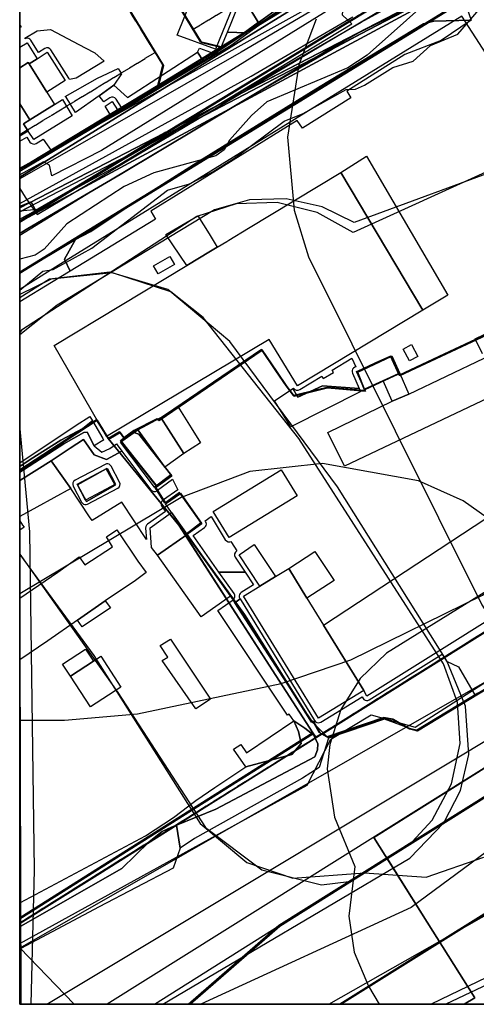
# Model space of a CAD drawing. Header units: metres. Extents: x 15747 to 16863, y 15840 to 16796.
# Tile 1 of 35: x 15747 to 15901, y 15840 to 16172. Entities that reach past the tile are written whole.
import ezdxf

# ---------------------------------------------------------------- set-up
doc = ezdxf.new("R2010")
doc.units = ezdxf.units.M
for name, pattern in [('L00s01s', [3, 3, 0]), ('L00s06s', [10, 6, -1, 0.5, -1, 0.5, -1]), ('L00s26s', [3, 3, 0])]:
    doc.linetypes.add(name, pattern=pattern)
doc.layers.add('00 Рамка', color=7, linetype='Continuous')
for name, color, linetype, true_color in [('02 Озеленение', 7, 'Continuous', 0xe4efdb), ('03 Существующее использование', 7, 'Continuous', 0x808080), ('04 Земельные участки (ЕГРН)', 7, 'Continuous', 0x1f3fbf), ('05 Застройка', 7, 'Continuous', 0x8c8c8c), ('06 Дороги и железная дорога', 7, 'Continuous', 0xb4b4b4), ('07 ЗОУИТ и СЗЗ', 7, 'Continuous', 0x000000), ('08 Красные линии и ЛГР', 7, 'Continuous', 0xff0000), ('09 ППТ и ПМТ', 7, 'Continuous', 0x00d000), ('10 ГПЗУ', 7, 'Continuous', 0x7b7bf2), ('11 КРТ', 7, 'Continuous', 0x1f3fbf), ('12 ПЗЗ – территориальные зоны', 7, 'Continuous', 0x000000), ('13 Генплан – функциональные зоны', 7, 'Continuous', 0x000000)]:
    doc.layers.add(name, color=color, linetype=linetype, true_color=true_color)
doc.linetypes.add('L00s18b', pattern='A,10,[165,red_lns.shx,S=2,R=0,X=0,Y=-2.5],10', length=20)
doc.linetypes.add('L01s18b', pattern='A,10,[165,red_lns.shx,S=2,R=0,X=0,Y=-2.5],10', length=20)
doc.linetypes.add('L01s18t', pattern='A,10,[165,red_lns.shx,S=2,R=180,X=2.5,Y=2.5],10', length=20)

msp = doc.modelspace()

# ---------------------------------------------------------------- linework, layer by layer
at = {"layer": '00 Рамка'}
msp.add_lwpolyline([(15747.13, 15839.57), (16863.13, 15839.57), (16863.13, 16795.57), (15747.13, 16795.57)], close=True, dxfattribs=at)
at = {"layer": '02 Озеленение', "true_color": 0xe4efdb}
for points in [[(15896.4, 16185.11), (15861.65, 16167.69), (15851.45, 16161.89), (15847.98, 16159.81), (15792.6, 16130.88), (15862.31, 16171.17), (15983.9, 16237.69)], [(15841.25, 16179.69), (15823.54, 16167.61), (15817.21, 16167.83), (15835.08, 16211.8)], [(15896.93, 16179.22), (15899.43, 16171.85), (15886.88, 16171.55), (15883.4, 16170.62), (15848.48, 16149.4), (15807.93, 16124.32), (15787.35, 16111.32), (15771.15, 16100.52), (15765.93, 16097.73), (15747.13, 16086.49), (15747.13, 16099.82), (15747.9, 16100.26), (15749.92, 16101.45), (15781, 16119.74), (15847.98, 16159.81), (15896.4, 16185.11)], [(15903.3, 16059.13), (15900.85, 16064.28), (15903.87, 16065.68)]]:
    msp.add_lwpolyline(points, dxfattribs=at)
for points in [[(15847.98, 16159.81), (15851.45, 16161.89), (15861.65, 16167.69), (15896.4, 16185.11)], [(15747.13, 16170.17), (15747.65, 16169.56), (15747.13, 16169.21)], [(15792.99, 16104.65), (15764.17, 16087.08), (15762.23, 16091.14), (15765.93, 16097.73), (15771.15, 16100.52), (15787.35, 16111.32), (15807.93, 16124.32), (15848.48, 16149.4), (15883.4, 16170.62), (15886.88, 16171.55), (15899.43, 16171.85), (15889.35, 16165), (15877.09, 16160.29), (15857.54, 16147.87), (15858.86, 16145.66), (15842.55, 16135.35), (15840.72, 16138.01), (15802.26, 16114.1), (15791.4, 16107.34)], [(15753.46, 16160.89), (15750.89, 16165.03), (15750.58, 16165.38), (15750.18, 16165.62), (15749.72, 16165.73), (15749.25, 16165.69), (15748.99, 16165.58), (15748.9, 16165.73), (15753.04, 16168.21), (15757.52, 16168.71), (15765.14, 16164.67), (15769.28, 16162.47), (15772.52, 16160.75), (15775.67, 16158.02), (15766.22, 16152.22), (15763.91, 16151.75), (15763.7, 16152.29), (15757.68, 16161.79), (15757.27, 16162.21), (15756.74, 16162.45), (15756.16, 16162.46), (15755.61, 16162.25)], [(15814.65, 16161.55), (15817.21, 16167.83), (15823.54, 16167.61)], [(15747.13, 16107.13), (15751.51, 16109.41), (15752.46, 16107.68), (15792.6, 16130.88), (15847.98, 16159.81), (15781, 16119.74), (15749.92, 16101.45), (15747.9, 16100.26), (15747.13, 16099.82)], [(15775.48, 16144.31), (15773.9, 16146.32), (15778.9, 16149.9), (15783.5, 16145.69), (15807.16, 16161.02), (15809.09, 16158.12), (15805.8, 16156.13), (15786.6, 16144.83), (15781.47, 16142.25), (15781.43, 16142.34), (15779.64, 16145.16), (15779.24, 16145.59), (15778.7, 16145.83), (15778.12, 16145.84), (15777.57, 16145.63)], [(15807.86, 16162.39), (15812.7, 16160.6), (15813.07, 16160.54), (15809.09, 16158.12), (15807.16, 16161.02)], [(15762.53, 16146.09), (15773.35, 16152.3), (15780.31, 16155.53), (15781.47, 16153.71), (15778.9, 16149.9), (15773.9, 16146.32), (15765.99, 16140.65), (15762.79, 16145.79)], [(15747.13, 16130.96), (15749.5, 16132.38), (15750.59, 16130.69), (15750.99, 16130.28), (15751.52, 16130.04), (15752.1, 16130.02), (15752.64, 16130.23), (15755, 16131.7), (15757.7, 16127.82), (15747.13, 16121.42)], [(15747.13, 16107.13), (15747.13, 16109.05), (15750.91, 16110.49), (15751.51, 16109.41)], [(15747.13, 16076.69), (15747.13, 16086.49), (15765.93, 16097.73), (15762.23, 16091.14), (15764.17, 16087.08), (15757.82, 16083.21)], [(15861.73, 16047.43), (15849.35, 16048.41), (15841.01, 16044.6), (15839.31, 16047.51), (15839.53, 16047.64), (15839.55, 16047.6), (15839.94, 16047.17), (15840.47, 16046.92), (15841.06, 16046.89), (15841.61, 16047.09), (15849.08, 16051.61), (15849.55, 16050.83), (15853.02, 16052.93), (15852.55, 16053.71), (15859.24, 16057.76), (15860.54, 16054.79), (15860.18, 16054.63), (15859.79, 16054.38), (15859.49, 16054.02), (15859.32, 16053.58), (15859.3, 16053.11), (15859.42, 16052.66)], [(15862.22, 16046.44), (15838.63, 16034.56), (15833.09, 16043.27), (15839.31, 16047.51), (15841.01, 16044.6), (15849.35, 16048.41), (15861.73, 16047.43), (15862.09, 16046.62)], [(15771.67, 16036.6), (15768.43, 16034.01), (15760.99, 16030), (15750.61, 16023.49), (15747.13, 16021.15), (15747.13, 16022.43), (15766.23, 16035.05), (15770.84, 16038.03)], [(15771.67, 16036.6), (15775.16, 16030.55), (15775.46, 16030.18), (15775.52, 16030.14), (15772.26, 16028.17), (15769.88, 16032.69), (15768.73, 16032.61), (15762, 16028.74), (15747.13, 16019.22), (15747.13, 16021.15), (15750.61, 16023.49), (15760.99, 16030), (15768.43, 16034.01)], [(15781.63, 16026.3), (15776.38, 16023.55), (15772.22, 16025.11), (15768.69, 16030.29), (15764.21, 16027.29), (15757.78, 16023.04), (15747.13, 16016.38), (15747.13, 16019.22), (15762, 16028.74), (15768.73, 16032.61), (15769.88, 16032.69), (15772.26, 16028.17), (15774.89, 16026.03), (15777.52, 16027.27), (15779.82, 16028.82), (15780, 16028.49)], [(15795.61, 16009.86), (15795.46, 16009.76), (15795.13, 16009.44), (15794.91, 16009.02), (15794.83, 16008.56), (15794.89, 16008.09), (15795.1, 16007.67), (15796.31, 16005.95), (15790.26, 16001.65), (15789.9, 16001.29), (15789.68, 16000.83), (15789.63, 16000.32), (15789.9, 15996.52), (15781.65, 16009.14), (15771.6, 16002.86), (15770.72, 16004.17), (15764.34, 16013.68), (15757.78, 16023.04), (15764.21, 16027.29), (15768.69, 16030.29), (15772.22, 16025.11), (15776.38, 16023.55), (15781.63, 16026.3), (15791.37, 16013.27), (15791.81, 16012.88), (15792.36, 16012.69), (15792.94, 16012.72), (15793.47, 16012.97), (15793.67, 16013.12)], [(15747.13, 16016.38), (15757.78, 16023.04), (15764.34, 16013.68), (15747.13, 16004.24), (15747.13, 16002.81), (15748.05, 16001.37), (15748.6, 16000.68), (15747.13, 15999.7)], [(15765.8, 16016.49), (15765.34, 16016.12), (15765.07, 16015.61), (15765.01, 16015.03), (15765.17, 16014.46), (15768.03, 16009.09), (15768.31, 16008.71), (15768.69, 16008.44), (15769.14, 16008.3), (15769.61, 16008.31), (15770.05, 16008.46), (15780.2, 16013.84), (15780.65, 16014.21), (15780.93, 16014.73), (15780.99, 16015.31), (15780.82, 16015.87), (15777.97, 16021.25), (15777.68, 16021.62), (15777.3, 16021.89), (15776.85, 16022.03), (15776.38, 16022.02), (15775.94, 16021.87)], [(15800.47, 16013.28), (15795.61, 16009.86), (15793.67, 16013.12), (15798.73, 16016.9)], [(15805.68, 15997.84), (15809.49, 16000.52), (15809.83, 16000.85), (15810.05, 16001.26), (15810.13, 16001.72), (15810.06, 16002.19), (15809.86, 16002.61), (15809.73, 16002.78), (15811.73, 16004.23), (15816.51, 15996.43), (15816.91, 15996), (15817.44, 15995.76), (15818.03, 15995.74), (15818.34, 15995.85), (15818.58, 15995.48), (15820.36, 15992.62), (15820.31, 15992.59), (15819.9, 15992.18), (15819.67, 15991.64), (15819.67, 15991.06), (15819.89, 15990.51), (15823.22, 15985.49), (15814.37, 15985.49)], [(15814.37, 15985.49), (15823.22, 15985.49), (15826.08, 15981.18), (15821.9, 15978.62), (15821.54, 15978.32), (15821.3, 15977.92), (15821.19, 15977.46), (15821.23, 15976.99), (15821.41, 15976.56), (15821.48, 15976.44), (15819.74, 15975.15), (15819.12, 15976.1), (15819.13, 15976.12), (15819.54, 15976.54), (15819.75, 15977.09), (15819.74, 15977.67), (15819.5, 15978.21)], [(15819.12, 15976.1), (15819.74, 15975.15), (15843.73, 15938.09), (15845.92, 15934.81), (15851.37, 15929.45), (15848.15, 15919.52), (15842.51, 15915.97), (15806.14, 15895.57), (15801.24, 15892.31), (15800.1, 15900.1), (15813.35, 15905.45), (15846.74, 15923.11), (15847.66, 15925.47), (15847.75, 15927.49), (15846.4, 15930.43), (15843.37, 15932.79), (15839.69, 15935.22), (15838.1, 15937.58), (15837.54, 15937.21), (15813.96, 15972.47)], [(15846.69, 15935.31), (15845.92, 15934.81), (15843.73, 15938.09), (15819.74, 15975.15), (15821.48, 15976.44), (15846.66, 15935.34)], [(15889.75, 15957.76), (15891.19, 15955.38), (15895.17, 15953.53), (15900.86, 15943.86), (15881.27, 15931.82), (15870.21, 15935.8), (15851.37, 15929.45), (15845.92, 15934.81), (15846.69, 15935.31), (15846.97, 15934.98), (15847.37, 15934.74), (15847.82, 15934.63), (15848.29, 15934.67), (15848.72, 15934.84), (15862.68, 15943.4), (15863, 15942.85), (15863.3, 15942.48), (15863.71, 15942.22), (15864.17, 15942.11), (15864.65, 15942.14), (15865.09, 15942.33)], [(15839.69, 15935.22), (15843.37, 15932.79), (15846.4, 15930.43), (15847.75, 15927.49), (15847.66, 15925.47), (15846.74, 15923.11), (15813.35, 15905.45), (15800.1, 15900.1), (15798.34, 15899.34), (15795.26, 15897.87), (15790.86, 15894.47), (15781.63, 15885.45), (15747.47, 15865.99), (15747.44, 15873.93), (15789.57, 15896.45), (15799.08, 15902.66), (15806.53, 15908.39), (15812.93, 15912.72), (15823.47, 15919.77), (15839, 15923.96), (15842.11, 15927.57), (15841.19, 15931.7)], [(15839.69, 15935.22), (15841.19, 15931.7), (15842.11, 15927.57), (15839, 15923.96), (15823.47, 15919.77), (15819.26, 15925.67), (15821.72, 15927.32), (15823.63, 15924.48)], [(15747.47, 15865.99), (15781.63, 15885.45), (15790.86, 15894.47), (15795.26, 15897.87), (15798.34, 15899.34), (15800.1, 15900.1), (15801.24, 15892.31), (15798.87, 15885.56), (15773.91, 15872.49), (15747.5, 15858.39)]]:
    msp.add_lwpolyline(points, close=True, dxfattribs=at)
at = {"layer": '03 Существующее использование', "true_color": 0xc0e3b5}
for points in [[(15747.13, 15960.07), (15747.57, 15839.57), (16325.93, 15839.57), (16863.13, 15841.57), (16863.13, 16651.29), (16862.58, 16795.57), (16281.19, 16795.57), (15747.13, 16793.58)], [(15808.46, 16164.32), (15815.33, 16162.65), (15822.14, 16166.71), (15822.76, 16167.15), (15827.9, 16170.83), (15822.99, 16178.97), (15778.43, 16252.24), (15767.62, 16238.63), (15765.34, 16235.25)]]:
    msp.add_lwpolyline(points, close=True, dxfattribs=at)
at = {"layer": '03 Существующее использование', "true_color": 0xada4a0}
msp.add_lwpolyline([(16474.33, 16594.64), (16389.02, 16530.66), (16302.58, 16466.53), (16182.27, 16380.44), (15984.85, 16241.16), (15971.2, 16234.98), (15954.58, 16224.63), (15942.15, 16218.41), (15914.43, 16205.35), (15758.56, 16110.57), (15747.13, 16103.64), (15747.13, 16086.43), (15903.99, 16182.76), (15930.25, 16201.5), (15954.14, 16213.54), (15976.41, 16223.21), (15974.59, 16227.24), (16023.44, 16246.14), (16071.14, 16267.9), (16107.56, 16290.44), (16368.84, 16489.72), (16464.24, 16558.84)], dxfattribs=at)
at = {"layer": '03 Существующее использование', "true_color": 0xcfd1eb}
for points in [[(15862.44, 16355.63), (15819.54, 16392.22), (15747.13, 16314.97), (15747.13, 16118.88), (15915.37, 16222.73), (15959.45, 16263.65)], [(15959.45, 16263.65), (15915.37, 16222.73), (15747.13, 16118.88), (15747.13, 16114.99), (15749.02, 16112.12), (15752.98, 16106.26), (16049.64, 16282.82), (16093.75, 16314.52), (16068.62, 16344.08), (16049.75, 16331), (16044.93, 16335.77), (16041.24, 16339.58)], [(15747.13, 15860.09), (15844.14, 15913.56), (15852.16, 15929.03), (15865.75, 15937.3), (15880.56, 15933.17), (15984.42, 15999.66), (15974.97, 16025.26), (15954.77, 16079.98), (15929.75, 16121.31), (15919.67, 16136.96), (15917.44, 16140.42), (15896.34, 16173.18), (15762.78, 16090.64), (15747.13, 16080.93)], [(15747.13, 15868.37), (15846.27, 15931.02), (15801.14, 16001.13), (15777.22, 16030.4), (15773.33, 16036.75), (15747.13, 16019.67)], [(15769.65, 16009.37), (15766.59, 16014.9), (15776.32, 16020.38), (15779.38, 16014.85)], [(15747.13, 15839.57), (15747.13, 15860.09), (15844.14, 15913.56), (15852.16, 15929.03), (15865.75, 15937.3), (15880.56, 15933.17), (15984.42, 15999.66), (15998.24, 15982.77), (16012.62, 15959.16), (15904.06, 15899.68), (15926.59, 15859.24), (15886.03, 15839.57)], [(16078.9, 15839.57), (16014.59, 15957.92), (15908.28, 15899.79), (15929.73, 15857.97), (15890.95, 15839.57)]]:
    msp.add_lwpolyline(points, close=True, dxfattribs=at)
at = {"layer": '03 Существующее использование', "true_color": 0x808080}
for points in [[(15747.13, 16103.64), (15910.74, 16203.28), (15934.02, 16226.31), (15971.61, 16262.81), (15964.58, 16270.26), (15965.51, 16271.1), (15963.65, 16273.07), (15940.06, 16250.29), (15935.14, 16243.66), (15918.03, 16227.08), (15902.96, 16215.7), (15827.79, 16170.09), (15818.54, 16163.28), (15770.99, 16134.87), (15747.13, 16120.75)], [(15747.13, 16103.64), (15910.74, 16203.28), (15934.02, 16226.31), (15971.61, 16262.81), (15964.58, 16270.26), (15965.51, 16271.1), (15963.65, 16273.07), (15940.06, 16250.29), (15935.14, 16243.66), (15918.03, 16227.08), (15902.96, 16215.7), (15827.79, 16170.09), (15818.54, 16163.28), (15770.99, 16134.87), (15747.13, 16120.75)], [(15765.34, 16235.25), (15761.87, 16230.1), (15759.02, 16232.2), (15753.59, 16225.71), (15795.64, 16156.53), (15793.97, 16149.66), (15815.33, 16162.65), (15808.46, 16164.32)], [(15765.34, 16235.25), (15761.87, 16230.1), (15759.02, 16232.2), (15753.59, 16225.71), (15795.64, 16156.53), (15793.97, 16149.66), (15815.33, 16162.65), (15808.46, 16164.32)]]:
    msp.add_lwpolyline(points, close=True, dxfattribs=at)
at = {"layer": '03 Существующее использование', "true_color": 0xd7c6c1}
for points in [[(15753.59, 16225.71), (15747.13, 16218), (15747.13, 16121.42), (15751.07, 16123.57), (15793.97, 16149.66), (15795.64, 16156.53)], [(15781.36, 16029.75), (15788.73, 16020.46), (15793.56, 16014.37), (15798.5, 16017.99), (15787.34, 16032.02), (15785.36, 16032.74), (15782.53, 16030.62)], [(15766.59, 16014.9), (15769.65, 16009.37), (15779.38, 16014.85), (15776.32, 16020.38)], [(15936.33, 15985.32), (15849.24, 15930.76), (15851.07, 15929.73), (15870.3, 15936.26), (15873.27, 15935.7), (15878.66, 15932.54), (15881.42, 15931.92), (15901.96, 15944.42), (15930.07, 15961.44), (15962.22, 15981.68), (15953.6, 15996.15)]]:
    msp.add_lwpolyline(points, close=True, dxfattribs=at)
at = {"layer": '03 Существующее использование', "true_color": 0xc0e3b5}
msp.add_lwpolyline([(15890.92, 16183.74), (15864.44, 16159.98), (15857.89, 16155.76), (15830.52, 16144.25), (15825.33, 16139.7), (15817.96, 16131.29), (15816.12, 16128.09), (15813.27, 16126.06), (15792.44, 16120.29), (15782.36, 16115.72), (15763.07, 16103.07), (15755.37, 16094.48), (15752.35, 16092.45), (15747.13, 16091.17), (15747.13, 16080.7), (15754.89, 16087.1), (15758.42, 16087.61), (15771.51, 16094.87), (15797, 16114.44), (15804.39, 16116.63), (15812.11, 16120.53), (15819.67, 16125.25), (15836.43, 16137.73), (15842.81, 16140.28), (15857.25, 16148.38), (15860.45, 16148.56), (15863.47, 16149.92), (15873.03, 16155.82), (15879.92, 16158.02), (15885.78, 16163.25), (15895.02, 16167.14), (15902.22, 16175.39)], dxfattribs=at)
at = {"layer": '03 Существующее использование', "true_color": 0xcfd1eb}
msp.add_lwpolyline([(15903.99, 16182.76), (15747.13, 16086.43), (15747.13, 16019.67), (15773.33, 16036.75), (15777.22, 16030.4), (15781.06, 16032.65), (15782.53, 16030.62), (15785.91, 16033.15), (15793.67, 16037.07), (15794.15, 16036.69), (15828.96, 16060.43), (15833.83, 16053.3), (15837.33, 16048.18), (15839.8, 16044.92), (15851.01, 16047.67), (15863.84, 16046.6), (15863.65, 16047.06), (15861.23, 16053.03), (15872.48, 16058.27), (15875.23, 16052.39), (15875.48, 16051.85), (15922.46, 16073.85)], dxfattribs=at)
at = {"layer": '03 Существующее использование', "true_color": 0xd7c6c1}
msp.add_lwpolyline([(15922.46, 16073.85), (15875.48, 16051.85), (15875.23, 16052.39), (15863.65, 16047.06), (15863.84, 16046.6), (15851.01, 16047.67), (15839.8, 16044.92), (15837.33, 16048.18), (15833.83, 16053.3), (15828.96, 16060.43), (15794.15, 16036.69), (15793.67, 16037.07), (15785.91, 16033.15), (15785.36, 16032.74), (15787.34, 16032.02), (15798.5, 16017.99), (15793.56, 16014.37), (15793.04, 16014.02), (15796.39, 16008.61), (15801.35, 16012.19), (15808.53, 16002.02), (15803.54, 15998.2), (15822.97, 15971.16), (15845.82, 15934.66), (15846.35, 15934.94), (15848.48, 15931.19), (15849.24, 15930.76), (15936.33, 15985.32)], dxfattribs=at)
at = {"layer": '03 Существующее использование', "true_color": 0x808080}
msp.add_lwpolyline([(15901.96, 15944.42), (15881.42, 15931.92), (15878.66, 15932.54), (15873.27, 15935.7), (15870.3, 15936.26), (15851.07, 15929.73), (15849.24, 15930.76), (15819.44, 15912.07), (15774.12, 15883.67), (15747.13, 15866.76), (15747.13, 15839.57), (15804.63, 15839.57), (15834.87, 15866), (15871.29, 15888.83), (15984.16, 15959.54)], dxfattribs=at)
msp.add_lwpolyline([(15901.96, 15944.42), (15881.42, 15931.92), (15878.66, 15932.54), (15873.27, 15935.7), (15870.3, 15936.26), (15851.07, 15929.73), (15849.24, 15930.76), (15819.44, 15912.07), (15774.12, 15883.67), (15747.13, 15866.76), (15747.13, 15839.57), (15804.63, 15839.57), (15834.87, 15866), (15871.29, 15888.83), (15984.16, 15959.54)], dxfattribs=at)
at = {"layer": '03 Существующее использование', "true_color": 0xcde1b7}
msp.add_lwpolyline([(15912.47, 15875.06), (15855.78, 15839.57), (15929.43, 15839.57), (15926.77, 15845.14), (15926.35, 15846.02)], close=True, dxfattribs=at)
at = {"layer": '04 Земельные участки (ЕГРН)', "true_color": 0x1f3fbf}
for points in [[(16474.33, 16594.64), (16389.02, 16530.66), (16302.58, 16466.53), (16182.27, 16380.44), (15984.85, 16241.16), (15971.2, 16234.98), (15954.58, 16224.63), (15942.15, 16218.41), (15914.43, 16205.35), (15758.56, 16110.57), (15747.13, 16103.64), (15747.13, 16086.43), (15903.99, 16182.76), (15930.25, 16201.5), (15954.14, 16213.54), (15976.41, 16223.21), (15974.59, 16227.24), (16023.44, 16246.14), (16071.14, 16267.9), (16107.56, 16290.44), (16368.84, 16489.72), (16464.24, 16558.84)], [(15903.99, 16182.76), (15747.13, 16086.43), (15747.13, 16019.67), (15773.33, 16036.75), (15777.22, 16030.4), (15781.06, 16032.65), (15782.53, 16030.62), (15785.91, 16033.15), (15793.67, 16037.07), (15794.15, 16036.69), (15828.96, 16060.43), (15833.83, 16053.3), (15837.33, 16048.18), (15839.8, 16044.92), (15851.01, 16047.67), (15863.84, 16046.6), (15863.65, 16047.06), (15861.23, 16053.03), (15872.48, 16058.27), (15875.23, 16052.39), (15875.48, 16051.85), (15922.46, 16073.85)], [(15922.46, 16073.85), (15875.48, 16051.85), (15875.23, 16052.39), (15863.65, 16047.06), (15863.84, 16046.6), (15851.01, 16047.67), (15839.8, 16044.92), (15837.33, 16048.18), (15833.83, 16053.3), (15828.96, 16060.43), (15794.15, 16036.69), (15793.67, 16037.07), (15785.91, 16033.15), (15785.36, 16032.74), (15787.34, 16032.02), (15798.5, 16017.99), (15793.56, 16014.37), (15793.04, 16014.02), (15796.39, 16008.61), (15801.35, 16012.19), (15808.53, 16002.02), (15803.54, 15998.2), (15822.97, 15971.16), (15845.82, 15934.66), (15846.35, 15934.94), (15848.48, 15931.19), (15849.24, 15930.76), (15936.33, 15985.32)], [(15901.96, 15944.42), (15881.42, 15931.92), (15878.66, 15932.54), (15873.27, 15935.7), (15870.3, 15936.26), (15851.07, 15929.73), (15849.24, 15930.76), (15819.44, 15912.07), (15774.12, 15883.67), (15747.13, 15866.76), (15747.13, 15839.57), (15804.63, 15839.57), (15834.87, 15866), (15871.29, 15888.83), (15984.16, 15959.54)]]:
    msp.add_lwpolyline(points, dxfattribs=at)
for points in [[(15747.13, 16103.64), (15910.74, 16203.28), (15934.02, 16226.31), (15971.61, 16262.81), (15964.58, 16270.26), (15965.51, 16271.1), (15963.65, 16273.07), (15940.06, 16250.29), (15935.14, 16243.66), (15918.03, 16227.08), (15902.96, 16215.7), (15827.79, 16170.09), (15818.54, 16163.28), (15770.99, 16134.87), (15747.13, 16120.75)], [(15808.46, 16164.32), (15815.33, 16162.65), (15822.14, 16166.71), (15822.76, 16167.15), (15827.9, 16170.83), (15822.99, 16178.97), (15778.43, 16252.24), (15767.62, 16238.63), (15765.34, 16235.25)], [(15765.34, 16235.25), (15761.87, 16230.1), (15759.02, 16232.2), (15753.59, 16225.71), (15795.64, 16156.53), (15793.97, 16149.66), (15815.33, 16162.65), (15808.46, 16164.32)], [(15753.59, 16225.71), (15747.13, 16218), (15747.13, 16121.42), (15751.07, 16123.57), (15793.97, 16149.66), (15795.64, 16156.53)], [(15747.13, 15868.37), (15846.27, 15931.02), (15801.14, 16001.13), (15777.22, 16030.4), (15773.33, 16036.75), (15747.13, 16019.67)], [(15781.36, 16029.75), (15788.73, 16020.46), (15793.56, 16014.37), (15798.5, 16017.99), (15787.34, 16032.02), (15785.36, 16032.74), (15782.53, 16030.62)], [(15766.59, 16014.9), (15769.65, 16009.37), (15779.38, 16014.85), (15776.32, 16020.38)], [(15769.65, 16009.37), (15766.59, 16014.9), (15776.32, 16020.38), (15779.38, 16014.85)], [(15936.33, 15985.32), (15849.24, 15930.76), (15851.07, 15929.73), (15870.3, 15936.26), (15873.27, 15935.7), (15878.66, 15932.54), (15881.42, 15931.92), (15901.96, 15944.42), (15930.07, 15961.44), (15962.22, 15981.68), (15953.6, 15996.15)], [(15912.47, 15875.06), (15855.78, 15839.57), (15929.43, 15839.57), (15926.77, 15845.14), (15926.35, 15846.02)]]:
    msp.add_lwpolyline(points, close=True, dxfattribs=at)
at = {"layer": '05 Застройка', "true_color": 0x8c8c8c}
for points in [[(15835.84, 16254.67), (15838.98, 16262.71), (15854.08, 16301.42), (15867.08, 16296.4), (15857.81, 16272.9), (15856.09, 16268.55), (15855.71, 16267.55), (15853.31, 16261.48), (15851.58, 16257.13), (15849.96, 16253.02), (15843.78, 16237.36), (15848.02, 16235.69), (15845.8, 16230.05), (15841.56, 16231.72), (15813.22, 16162), (15800.27, 16166.8), (15802.86, 16173.24), (15807.17, 16183.97), (15829.37, 16239.22), (15827.75, 16239.87), (15833.99, 16255.41)], [(15747.13, 16162.69), (15749.61, 16164.23), (15752.98, 16158.82), (15750.36, 16157.06), (15750.04, 16157.59), (15747.13, 16155.78)], [(15752.98, 16158.82), (15756.41, 16160.98), (15762.43, 16151.49), (15756.28, 16147.54), (15750.36, 16157.06)], [(15747.13, 16143.58), (15747.13, 16155.78), (15750.04, 16157.59), (15750.36, 16157.06), (15756.28, 16147.54), (15758.89, 16143.37), (15750.51, 16138.15)], [(15747.13, 16143.58), (15750.51, 16138.15), (15748.4, 16136.87), (15749.98, 16134.41), (15747.13, 16132.71)], [(15748.4, 16136.87), (15750.51, 16138.15), (15758.89, 16143.37), (15761.52, 16145), (15764.89, 16139.59), (15751.85, 16131.5), (15749.98, 16134.41)], [(15778.38, 16144.36), (15780.16, 16141.53), (15777.71, 16139.98), (15775.92, 16142.81)], [(15883.16, 16073.98), (15855.53, 16120.45), (15864.13, 16125.88), (15891.6, 16079)], [(15824.3, 16101.58), (15855.53, 16120.45), (15883.16, 16073.98), (15840.83, 16048.37), (15831.36, 16064.03), (15776.46, 16031.3), (15758.75, 16061.97), (15803.5, 16089.01), (15811.56, 16093.89), (15813.78, 16095.22), (15816.99, 16097.16), (15817.69, 16097.59)], [(15803.5, 16089.01), (15796.4, 16099.42), (15807.26, 16105.81), (15811.04, 16099.68), (15813.78, 16095.22), (15811.56, 16093.89)], [(15792.29, 16088.89), (15797.74, 16092.08), (15799.34, 16089.34), (15793.9, 16086.15)], [(15876.54, 16060.81), (15879.32, 16062.29), (15881.48, 16058.26), (15878.7, 16056.77)], [(15903.83, 16057.74), (15904.92, 16055.51), (15908.76, 16048.02), (15909.58, 16046.31), (15856.71, 16021.26), (15851.13, 16032.64), (15872.84, 16043.15), (15878.46, 16045.62)], [(15872.75, 16058.55), (15875.42, 16052.51), (15869.81, 16050.04), (15863.46, 16047.23), (15860.79, 16053.26)], [(15869.81, 16050.04), (15875.42, 16052.51), (15878.46, 16045.62), (15872.84, 16043.15)], [(15794.78, 16037.74), (15800.46, 16041.35), (15805.01, 16034.18), (15808.2, 16029.16), (15802.52, 16025.55)], [(15786.95, 16033.55), (15794.78, 16037.74), (15802.52, 16025.55), (15796.1, 16020.93)], [(15786.95, 16033.55), (15796.1, 16020.93), (15798.15, 16018.34), (15792.57, 16014.17), (15781.2, 16029.38)], [(15766.5, 16015.17), (15776.64, 16020.55), (15779.49, 16015.17), (15769.35, 16009.79)], [(15835.34, 16020.05), (15840.72, 16011.28), (15817.79, 15997.22), (15812.42, 16005.98)], [(15796.33, 16008.54), (15801.36, 16012.08), (15808.63, 16001.74), (15803.59, 15998.2), (15798.4, 16005.59)], [(15863.21, 15945.48), (15849.64, 15967.62), (15916.22, 16011.31), (15917.58, 16009.16), (15932.11, 15986.05), (15864.3, 15943.6)], [(15798.4, 16005.59), (15803.59, 15998.2), (15793.64, 15991.2), (15791.6, 15993.78), (15791.13, 16000.43)], [(15786.21, 15982.64), (15776, 15975.81), (15766.68, 15969.25), (15756.61, 15962.3), (15747.13, 15955.86), (15747.13, 15976.64), (15760.04, 15985.49), (15767.15, 15990.59), (15769.06, 15987.89), (15778.43, 15994), (15776.4, 15997.4), (15779.87, 15999.72), (15786.98, 15989.17), (15789.84, 15985.36)], [(15793.64, 15991.2), (15803.59, 15998.2), (15818.27, 15977.34), (15808.32, 15970.34)], [(15833.48, 15983.97), (15828.19, 15980.71), (15821.14, 15991.34), (15826.3, 15994.77)], [(15844.06, 15976.73), (15837.96, 15986.7), (15846.72, 15992.45), (15853.21, 15982.68)], [(15847.94, 15936.12), (15822.69, 15977.34), (15828.19, 15980.71), (15833.48, 15983.97), (15837.96, 15986.7), (15844.06, 15976.73), (15849.64, 15967.62), (15863.21, 15945.48)], [(15766.68, 15969.25), (15776, 15975.81), (15777.73, 15973.37), (15768.26, 15966.97)], [(15806.55, 15939.28), (15795.2, 15955.59), (15797.1, 15956.81), (15794.57, 15960.75), (15797.98, 15962.82), (15811.48, 15942.64)], [(15764.23, 15950.38), (15761.6, 15954.42), (15769.36, 15959.46), (15771.99, 15955.42)], [(15764.23, 15950.38), (15771.99, 15955.42), (15774.54, 15957.07), (15781.28, 15946.67), (15770.98, 15939.98)]]:
    msp.add_lwpolyline(points, close=True, dxfattribs=at)
at = {"layer": '06 Дороги и железная дорога', "true_color": 0x1f1f1f}
msp.add_lwpolyline([(15747.13, 16099.28), (15771.04, 16113.85), (15777.73, 16117.93), (15797.62, 16129.76), (15828.61, 16148.17), (15852.53, 16162.09), (15883.54, 16178.54), (15924.92, 16200.51), (15942.84, 16210.03), (15969.47, 16224.9), (16040.9, 16264.75), (16055.39, 16274.68), (16073.56, 16287.15), (16088.39, 16297.34), (16141.26, 16336.87), (16152.36, 16345.18), (16193.22, 16373.68), (16227.13, 16397.35), (16239.93, 16406.28), (16312.4, 16460.22), (16312.99, 16460.66), (16327.46, 16471.43)], dxfattribs=at)
at = {"layer": '06 Дороги и железная дорога', "true_color": 0xb4b4b4}
for points in [[(16244.48, 16369.96), (15921.47, 16138.06), (15926.45, 16130.99), (15928.1, 16132.14), (15928.68, 16132.01), (15938.81, 16114.13), (15962.93, 16068.31), (15985.79, 16008.62), (15987.42, 16005.35), (15987.84, 16002.27), (15986.87, 15999.9), (15985.53, 15998.53), (15915.76, 15955.02), (15747.13, 15858.5), (15747.13, 15839.57), (15756.27, 15839.57), (15928.29, 15942.9), (16175.89, 16097.09), (16320.72, 16193.18)], [(15852.14, 16178.97), (15821.82, 16160.98), (15747.13, 16118.21), (15747.13, 16109.93), (15825.22, 16152.88), (15859.57, 16172.92)]]:
    msp.add_lwpolyline(points, dxfattribs=at)
at = {"layer": '07 ЗОУИТ и СЗЗ', "true_color": 0x000000}
for points in [[(15851.43, 15839.57), (15979.47, 15912.28), (16101.17, 16000), (16182.46, 16073.97), (16361.34, 16209.37), (16466.02, 16296.8), (16498.37, 16334.33), (16524.1, 16376.67), (16534.26, 16399.29), (16542.51, 16422.67), (16548.81, 16446.65), (16553.1, 16471.07), (16555.36, 16495.76), (16555.58, 16520.56), (16553.75, 16545.28), (16549.88, 16569.77), (16544, 16593.86), (16536.16, 16617.38), (16526.39, 16640.18), (16501.4, 16682.96), (16408.31, 16795.57)], [(15747.13, 15935.53), (15762.22, 15935.55), (15786.93, 15937.62), (15835.41, 15947.83), (15858.85, 15955.91), (15903.34, 15977.71), (15943.64, 16006.54), (15978.64, 16041.61), (16073.47, 16163.38), (16097.68, 16205.52)], [(15837.46, 16132.3), (15839.73, 16107.66), (15844.59, 16091.88), (15903.1, 15974.41), (15911.38, 15961.11), (15927.46, 15943.96), (15947.1, 15931.04), (15969.21, 15923.06), (15992.57, 15920.46), (16015.89, 15923.39), (16037.89, 15931.68), (16219.61, 16045.52), (16237.54, 16062.56), (16250.73, 16083.49), (16256.49, 16098.97), (16260.17, 16123.43), (16257.73, 16148.05), (16249.32, 16171.31), (16233.01, 16199.59)], [(15804.02, 15839.57), (15834.41, 15866.12), (15994.5, 15966.47), (16049.61, 16010.73), (16330.79, 16185.36)], [(15834.63, 16175.86), (15812.23, 16159.86), (15747.13, 16121.29)], [(15847.16, 16172.17), (15841.3, 16156.73), (15837.46, 16132.3)], [(15913.2, 16123.15), (15860.03, 16103.49), (15849.16, 16108.82), (15837.08, 16111.51), (15824.72, 16111.15), (15812.82, 16107.77), (15759.82, 16075.66), (15747.13, 16065.63)], [(15906.85, 16121.6), (15859.71, 16100.2), (15847.53, 16106.91), (15834.04, 16110.31), (15820.13, 16109.85), (15806.88, 16105.58), (15747.73, 16067.14), (15747.13, 16066.33)], [(15795.46, 15839.57), (15878.83, 15888.92), (15890.21, 15900.8), (15895.87, 15911.8), (15898.65, 15923.86), (15897.61, 15940.28), (15891.29, 15955.51), (15854.42, 16014.29), (15818.08, 16063.4), (15797.16, 16080.87), (15777.52, 16086.8), (15757.15, 16084.34), (15747.13, 16078.12)], [(15792.66, 15839.57), (15879.57, 15894.45), (15886.31, 15901.78), (15892.86, 15914.02), (15895.78, 15927.6), (15894.84, 15941.45), (15890.11, 15954.52), (15841.3, 16030.56), (15809.03, 16071.5), (15798.11, 16080.07), (15778.4, 16086.53), (15757.75, 16084.4), (15747.13, 16079.25)], [(15751.03, 15839.57), (15752.11, 15884.92), (15750.58, 15999.06), (15747.13, 16034.93)], [(15992.98, 15839.57), (16029.21, 15876.91), (16064.9, 15901.08), (16076.54, 15917.98), (16079.09, 15925.84), (16080.41, 15938.13), (16079.59, 15946.35), (16075.86, 15958.14), (16042.13, 16015.55), (16032.86, 16023.73), (16021.86, 16029.39), (16001.56, 16032.35), (15981.77, 16026.9), (15870.94, 15958.15), (15862.03, 15949.57), (15855.5, 15939.07), (15851.75, 15927.28), (15850.91, 15919.07)], [(16132.42, 16020.74), (16103.34, 16028.03), (16082.86, 16027.32), (16067.71, 16020.81), (15965.92, 15955.08), (15904.61, 15890.99), (15879.24, 15872.26), (15808.3, 15839.57)], [(16015.33, 15839.57), (16015.96, 15862.58), (16013.02, 15878.83), (16003.7, 15901.75), (15961.55, 15964.3), (15943.83, 15981.56), (15914.93, 15996.77), (15896.8, 16009.52), (15881.76, 16016.34), (15849.36, 16022.18), (15824.77, 16019.43), (15801.62, 16010.73), (15747.13, 15978.13)], [(15747.13, 15991.56), (15780.27, 15944.89), (15809.86, 15899.3), (15828.81, 15885.01), (15848.97, 15879.94), (15858.15, 15881.08), (15994.5, 15966.47)], [(15747.13, 15991.44), (15772.2, 15957.29), (15808.03, 15900.6), (15823.75, 15887.41), (15839.34, 15882.14), (15863.43, 15883.98), (15884.28, 15882.48), (15903.7, 15889.22)], [(15850.91, 15919.07), (15853.31, 15902.79), (15860.27, 15886.12), (15858.19, 15869.36), (15860.04, 15857.13), (15864.84, 15845.7), (15868.39, 15839.57)], [(15747.13, 15858.6), (15765.5, 15839.57)]]:
    msp.add_lwpolyline(points, dxfattribs=at)
at = {"layer": '07 ЗОУИТ и СЗЗ', "true_color": 0xfe0004}
msp.add_lwpolyline([(15747.13, 16107.43), (15753.15, 16108.01), (15780.26, 16122.72), (15859.24, 16170.61), (15856.1, 16173.5), (15856.3, 16176.57), (15854.43, 16177.18), (15774.7, 16127.84), (15758.01, 16119.29), (15757.21, 16122.92), (15755.2, 16123.98), (15747.13, 16119.67)], dxfattribs=at)
at = {"layer": '08 Красные линии и ЛГР', "linetype": 'L01s18t', "true_color": 0xff0101, "flags": 128}
for points in [[(15805.62, 16168.74), (15760.2, 16243.47), (15757.16, 16251.03), (15756.71, 16259.16), (15758.9, 16267.01), (15763.49, 16273.74), (15764.54, 16274.83)], [(15764.54, 16274.83), (15763.49, 16273.74), (15758.9, 16267.01), (15756.71, 16259.16), (15757.16, 16251.03), (15760.2, 16243.47), (15805.62, 16168.74)], [(15815.07, 16162.82), (15819.53, 16165.53), (15827.88, 16170.6)], [(15827.88, 16170.6), (15819.53, 16165.53), (15815.07, 16162.82)], [(15815.07, 16162.82), (15819.53, 16165.53), (15827.88, 16170.6)], [(15815.07, 16162.82), (15808.2, 16164.49), (15805.62, 16168.74)], [(15805.62, 16168.74), (15808.2, 16164.49), (15815.07, 16162.82)], [(15805.62, 16168.74), (15808.2, 16164.49), (15815.07, 16162.82)]]:
    msp.add_lwpolyline(points, dxfattribs=at)
at = {"layer": '08 Красные линии и ЛГР', "linetype": 'L00s01s', "true_color": 0xff0000, "flags": 128}
for points in [[(15827.88, 16170.6), (15904.97, 16217.49), (15930.75, 16242.28)], [(15827.88, 16170.6), (15904.97, 16217.49), (15930.75, 16242.28)], [(15792.8, 16160.95), (15747.38, 16235.68), (15747.13, 16236.29)], [(15758.3, 16110.74), (15914.17, 16205.53)], [(15792.8, 16160.95), (15795.39, 16156.7), (15793.71, 16149.83)], [(15792.8, 16160.95), (15795.39, 16156.7), (15793.71, 16149.83)], [(15747.13, 16121.73), (15750.81, 16123.74), (15793.71, 16149.83)], [(15747.13, 16121.73), (15750.81, 16123.74), (15793.71, 16149.83)], [(15747.13, 16104.65), (15758.3, 16110.74)], [(15747.13, 15867.09), (15936.06, 15985.49)]]:
    msp.add_lwpolyline(points, dxfattribs=at)
at = {"layer": '08 Красные линии и ЛГР', "linetype": 'L00s06s', "true_color": 0xfe0004, "flags": 128}
msp.add_lwpolyline([(15758.3, 16110.74), (15914.17, 16205.53)], dxfattribs=at)
at = {"layer": '08 Красные линии и ЛГР', "linetype": 'L00s26s', "true_color": 0xfe0004, "flags": 128}
for points in [[(15805.62, 16168.74), (15822.73, 16179.14)], [(15747.13, 16133.2), (15792.8, 16160.95)]]:
    msp.add_lwpolyline(points, dxfattribs=at)
at = {"layer": '08 Красные линии и ЛГР', "linetype": 'L00s18b', "true_color": 0xff0101, "flags": 128}
for points in [[(15822.73, 16179.14), (15827.88, 16170.6)], [(15983.9, 15915.25), (15926.97, 15888.03), (15928.25, 15885.34), (15888.8, 15860.62)], [(15983.9, 15915.25), (15926.97, 15888.03), (15928.25, 15885.34), (15888.8, 15860.62)], [(15888.8, 15860.62), (15855.19, 15839.57)]]:
    msp.add_lwpolyline(points, dxfattribs=at)
at = {"layer": '08 Красные линии и ЛГР', "linetype": 'L01s18b', "true_color": 0xff0101, "flags": 128}
for points in [[(15871.03, 15888.98), (15983.9, 15959.71)], [(15871.03, 15888.98), (15983.9, 15959.71)], [(15871.03, 15888.98), (15983.9, 15959.71)], [(15804.18, 15839.57), (15834.61, 15866.16), (15871.03, 15888.98)], [(15804.18, 15839.57), (15834.61, 15866.16), (15871.03, 15888.98)]]:
    msp.add_lwpolyline(points, dxfattribs=at)
at = {"layer": '08 Красные линии и ЛГР', "true_color": 0xfe0004}
msp.add_lwpolyline([(15871.03, 15888.98), (15888.8, 15860.62)], dxfattribs=at)
at = {"layer": '09 ППТ и ПМТ', "true_color": 0x00c8e0}
msp.add_lwpolyline([(16055.68, 16268.32), (15747.13, 16107.12), (15747.13, 16795.57)], dxfattribs=at)
at = {"layer": '09 ППТ и ПМТ', "true_color": 0xf5a623}
msp.add_lwpolyline([(16863.13, 16795.57), (16863.13, 15840.33), (16861.54, 15839.57), (15747.13, 15839.57), (15747.13, 16121.89), (15968.4, 16245.04), (16159.69, 16367.66), (15769.74, 16795.57), (16427.14, 16795.57), (16560.47, 16640.36), (16598.54, 16671.71), (16720.23, 16788.25), (16732.18, 16795.57)], close=True, dxfattribs=at)
at = {"layer": '09 ППТ и ПМТ', "true_color": 0xf0503c}
msp.add_lwpolyline([(16475.26, 16237.24), (16540.93, 16100.99), (16552.22, 16077.57), (16560.9, 16059.55), (16596.6, 15985.49), (16666.56, 15840.35), (16666.98, 15839.57), (16699.55, 15839.57), (16863.13, 15917.86), (16863.13, 15876.28), (16786.42, 15839.57), (15747.13, 15839.57), (15747.13, 15867.09), (15936.06, 15985.49), (15974.84, 16009.79), (15983.9, 16015.47), (15991.86, 16020.46), (16076.6, 16073.56), (16161.34, 16126.66), (16246.08, 16179.76), (16330.82, 16232.86), (16417.79, 16287.39)], close=True, dxfattribs=at)
at = {"layer": '09 ППТ и ПМТ', "true_color": 0xff3fb4}
for points in [[(15922.2, 16074.03), (15875.22, 16052.02), (15872.22, 16058.44), (15860.97, 16053.2), (15863.58, 16046.77), (15850.75, 16047.84), (15839.54, 16045.09), (15837.07, 16048.35), (15833.57, 16053.47), (15828.7, 16060.6), (15793.89, 16036.86), (15793.41, 16037.24), (15785.65, 16033.32), (15782.27, 16030.79), (15780.8, 16032.82), (15776.96, 16030.57), (15800.88, 16001.3), (15846.01, 15931.19), (15846.98, 15929.69), (16417.79, 16287.39)], [(16218.82, 15839.57), (15747.13, 15839.57), (15747.13, 16086.76), (15903.73, 16182.94)], [(16115.41, 16051.86), (16060.1, 16017.19), (16078.11, 15987.5), (16041.23, 15964.45), (16021.15, 15952.32), (16004.17, 15982.14), (15881.9, 15905.52), (15776.63, 15839.57), (15918.26, 15839.57), (15923.29, 15844.07), (15922.74, 15842.24), (15924.14, 15843.38), (15946.74, 15861.85), (15945.53, 15868.29), (15976.78, 15895.66), (16001.4, 15918.31), (16030.25, 15935.5), (16089.18, 15970.61), (16101.05, 15977.68), (16112.16, 15976.89), (16133.85, 15933.58)]]:
    msp.add_lwpolyline(points, dxfattribs=at)
at = {"layer": '09 ППТ и ПМТ', "true_color": 0x00d000}
msp.add_lwpolyline([(15983.9, 15959.71), (15871.03, 15888.98), (15834.61, 15866.16), (15804.18, 15839.57), (15747.13, 15839.57), (15747.13, 15867.09), (15773.86, 15883.84), (15819.18, 15912.24), (15848.99, 15930.92), (15850.81, 15929.9), (15870.04, 15936.43), (15873.01, 15935.87), (15878.4, 15932.71), (15881.16, 15932.09), (15901.7, 15944.59)], dxfattribs=at)
msp.add_lwpolyline([(15855.19, 15839.57), (15912.12, 15875.23), (15929.19, 15839.57)], close=True, dxfattribs=at)
at = {"layer": '10 ГПЗУ', "true_color": 0x7b7bf2}
for points in [[(15808.2, 16164.49), (15765.08, 16235.43), (15767.36, 16238.81), (15778.17, 16252.42), (15822.73, 16179.15), (15827.64, 16171.01), (15822.5, 16167.33), (15821.88, 16166.89), (15815.07, 16162.82)], [(15808.2, 16164.49), (15765.08, 16235.43), (15767.36, 16238.81), (15778.17, 16252.42), (15822.73, 16179.15), (15827.64, 16171.01), (15822.5, 16167.33), (15821.88, 16166.89), (15815.07, 16162.82)], [(15808.2, 16164.49), (15765.08, 16235.43), (15767.36, 16238.81), (15778.17, 16252.42), (15822.73, 16179.15), (15827.64, 16171.01), (15822.5, 16167.33), (15821.88, 16166.89), (15815.07, 16162.82)], [(15765.08, 16235.43), (15808.2, 16164.49), (15815.07, 16162.82), (15793.71, 16149.83), (15795.38, 16156.7), (15753.33, 16225.89), (15758.76, 16232.38), (15761.61, 16230.28)], [(15765.08, 16235.43), (15808.2, 16164.49), (15815.07, 16162.82), (15793.71, 16149.83), (15795.38, 16156.7), (15753.33, 16225.89), (15758.76, 16232.38), (15761.61, 16230.28)], [(15765.08, 16235.43), (15808.2, 16164.49), (15815.07, 16162.82), (15793.71, 16149.83), (15795.38, 16156.7), (15753.33, 16225.89), (15758.76, 16232.38), (15761.61, 16230.28)], [(15747.13, 16218.49), (15753.33, 16225.89), (15795.38, 16156.7), (15793.71, 16149.83), (15750.81, 16123.74), (15747.13, 16121.73)], [(15747.13, 16218.49), (15753.33, 16225.89), (15795.38, 16156.7), (15793.71, 16149.83), (15750.81, 16123.74), (15747.13, 16121.73)], [(15855.19, 15839.57), (15912.11, 15875.23), (15929.18, 15839.57)], [(15855.19, 15839.57), (15912.11, 15875.23), (15929.18, 15839.57)], [(15855.25, 15839.57), (15912.21, 15875.23), (15926.09, 15846.19), (15926.51, 15845.31), (15929.26, 15839.57)]]:
    msp.add_lwpolyline(points, close=True, dxfattribs=at)
for points in [[(15834.5, 16175.91), (15822.5, 16167.33), (15812.1, 16159.9), (15747.13, 16121.4), (15747.13, 16218.49)], [(15901.7, 15944.59), (15881.16, 15932.09), (15878.4, 15932.71), (15873.01, 15935.87), (15870.04, 15936.43), (15850.81, 15929.9), (15848.98, 15930.93), (15848.22, 15931.36), (15846.09, 15935.11), (15845.56, 15934.83), (15822.71, 15971.33), (15803.28, 15998.37), (15808.27, 16002.19), (15801.09, 16012.36), (15796.13, 16008.78), (15792.78, 16014.19), (15793.3, 16014.54), (15788.47, 16020.63), (15781.1, 16029.92), (15782.27, 16030.79), (15785.65, 16033.32), (15793.41, 16037.24), (15793.89, 16036.86), (15828.7, 16060.6), (15833.57, 16053.47), (15837.07, 16048.35), (15839.54, 16045.09), (15850.75, 16047.84), (15863.58, 16046.77), (15863.39, 16047.23), (15874.97, 16052.56), (15875.22, 16052.02), (15922.2, 16074.03)]]:
    msp.add_lwpolyline(points, dxfattribs=at)
at = {"layer": '11 КРТ', "true_color": 0x1f3fbf}
for points in [[(15922.2, 16074.03), (15890.21, 16059.04), (15875.22, 16052.02), (15874.97, 16052.56), (15872.22, 16058.44), (15866.98, 16056), (15860.97, 16053.2), (15863.39, 16047.23), (15863.58, 16046.77), (15850.75, 16047.84), (15839.54, 16045.09), (15837.07, 16048.35), (15833.57, 16053.47), (15828.7, 16060.6), (15793.89, 16036.86), (15793.41, 16037.24), (15785.65, 16033.32), (15782.27, 16030.79), (15780.8, 16032.82), (15776.96, 16030.57), (15773.07, 16036.92), (15747.13, 16020.01), (15747.13, 16086.76), (15903.73, 16182.94)], [(15901.7, 15944.59), (15881.16, 15932.09), (15878.4, 15932.71), (15873.01, 15935.87), (15870.04, 15936.43), (15850.81, 15929.9), (15848.99, 15930.92), (15847.05, 15929.71), (15846.01, 15931.19), (15800.88, 16001.3), (15776.96, 16030.57), (15780.8, 16032.82), (15782.27, 16030.79), (15785.65, 16033.32), (15793.41, 16037.24), (15793.89, 16036.86), (15828.7, 16060.6), (15833.57, 16053.47), (15837.07, 16048.35), (15839.54, 16045.09), (15850.75, 16047.84), (15863.58, 16046.77), (15863.39, 16047.23), (15860.97, 16053.2), (15872.22, 16058.44), (15874.97, 16052.56), (15875.22, 16052.02), (15890.21, 16059.04), (15922.2, 16074.03)]]:
    msp.add_lwpolyline(points, dxfattribs=at)
msp.add_lwpolyline([(15846.01, 15931.19), (15747.13, 15868.71), (15747.13, 16020.01), (15773.07, 16036.92), (15776.96, 16030.57), (15800.88, 16001.3)], close=True, dxfattribs=at)
at = {"layer": '12 ПЗЗ – территориальные зоны', "true_color": 0x000000}
for points in [[(16513.82, 16601.81), (16330.26, 16469.32), (16055.68, 16268.32), (15974.72, 16226.39), (15974, 16226), (15906.37, 16190.97), (15888.63, 16181.77), (15797.27, 16134.44), (15797.87, 16134.81), (15914.17, 16205.53), (15934.82, 16225.39), (15941.89, 16218.59), (15954.32, 16224.81), (15970.94, 16235.16), (15984.59, 16241.34), (16063.08, 16303.54), (16058.56, 16308.42), (16171.28, 16390.5), (16170.16, 16394.63), (16165.7, 16401.06), (16182.01, 16380.62), (16302.32, 16466.71), (16388.76, 16530.84), (16474.07, 16594.82)], [(15760.2, 16243.47), (15808.2, 16164.49), (15815.07, 16162.82), (15793.71, 16149.83), (15795.39, 16156.7), (15747.38, 16235.68)], [(15922.2, 16074.03), (15890.21, 16059.04), (15875.22, 16052.02), (15874.97, 16052.56), (15872.22, 16058.44), (15866.98, 16056), (15860.97, 16053.2), (15863.39, 16047.23), (15863.58, 16046.77), (15850.75, 16047.84), (15839.54, 16045.09), (15837.07, 16048.35), (15833.57, 16053.47), (15828.7, 16060.6), (15793.89, 16036.86), (15793.41, 16037.24), (15785.65, 16033.32), (15782.27, 16030.79), (15780.8, 16032.82), (15776.96, 16030.57), (15773.07, 16036.92), (15747.13, 16020.01), (15747.13, 16086.76), (15903.73, 16182.94)], [(15901.7, 15944.59), (15881.16, 15932.09), (15878.4, 15932.71), (15873.01, 15935.87), (15870.04, 15936.43), (15850.81, 15929.9), (15848.99, 15930.92), (15847.05, 15929.71), (15846.01, 15931.19), (15800.88, 16001.3), (15776.96, 16030.57), (15780.8, 16032.82), (15782.27, 16030.79), (15785.65, 16033.32), (15793.41, 16037.24), (15793.89, 16036.86), (15828.7, 16060.6), (15833.57, 16053.47), (15837.07, 16048.35), (15839.54, 16045.09), (15850.75, 16047.84), (15863.58, 16046.77), (15863.39, 16047.23), (15860.97, 16053.2), (15866.98, 16056), (15872.22, 16058.44), (15874.97, 16052.56), (15875.22, 16052.02), (15890.21, 16059.04), (15922.2, 16074.03)]]:
    msp.add_lwpolyline(points, dxfattribs=at)
for points in [[(15832.78, 16346.16), (15845.18, 16346.11), (15931.06, 16255.06), (15930.75, 16242.28), (15904.97, 16217.49), (15827.89, 16170.61), (15822.73, 16179.14), (15858.62, 16200.96), (15924.99, 16259.04), (15848.32, 16332.39), (15842.1, 16325.88), (15827.11, 16340.23)], [(15819.53, 16165.53), (15815.07, 16162.82), (15808.2, 16164.49), (15760.2, 16243.47), (15757.16, 16251.03), (15756.71, 16259.16), (15758.9, 16267.01), (15763.49, 16273.74), (15764.54, 16274.83), (15822.73, 16179.14), (15827.89, 16170.61)], [(15934.82, 16225.39), (15914.17, 16205.53), (15797.87, 16134.81), (15797.27, 16134.44), (15796.99, 16134.29), (15747.13, 16108.46), (15747.13, 16121.73), (15750.81, 16123.74), (15793.71, 16149.83), (15815.07, 16162.82), (15819.53, 16165.53), (15827.88, 16170.61), (15904.97, 16217.49), (15930.74, 16242.28), (15931.05, 16255.06), (15946.69, 16238.49), (15933.8, 16226.37)], [(15793.71, 16149.83), (15750.81, 16123.74), (15747.13, 16121.73), (15747.13, 16236.29), (15747.38, 16235.68), (15795.39, 16156.7)], [(15747.13, 16103.73), (15974, 16226), (15974.73, 16226.38), (15974.79, 16226.41), (15976.15, 16223.39), (15953.88, 16213.72), (15929.99, 16201.68), (15903.73, 16182.94), (15747.13, 16086.76)], [(15747.13, 16103.97), (15796.42, 16134), (15796.99, 16134.29), (15797.27, 16134.44), (15888.63, 16181.77), (15906.37, 16190.97), (15974, 16226), (15747.13, 16103.73)], [(15747.13, 16108.46), (15796.42, 16134), (15747.13, 16103.97)], [(15776.96, 16030.57), (15800.88, 16001.3), (15846.01, 15931.19), (15747.13, 15868.71), (15747.13, 16020.01), (15773.07, 16036.92)], [(16007.31, 15976.62), (15994.63, 15966.43), (15834.61, 15866.16), (15804.18, 15839.57), (15747.13, 15839.57), (15747.13, 15868.71), (15846.01, 15931.19), (15847.05, 15929.71), (15848.99, 15930.92), (15850.81, 15929.9), (15870.04, 15936.43), (15873.01, 15935.87), (15878.4, 15932.71), (15881.16, 15932.09), (15901.7, 15944.59), (15929.81, 15961.61), (15961.96, 15981.85), (15953.35, 15996.32), (15990.26, 16019.46), (15995.43, 16009.29), (16001.96, 15986.01), (16004.17, 15982.14)], [(15804.18, 15839.57), (15834.61, 15866.16), (15994.63, 15966.43), (16016.13, 15960.2), (16027.63, 15936.16), (15926.97, 15888.03), (15928.25, 15885.34), (15912.12, 15875.23), (15855.19, 15839.57)], [(16027.63, 15936.16), (16073.86, 15839.57), (15855.19, 15839.57), (15912.12, 15875.23), (15928.25, 15885.34), (15926.97, 15888.03)]]:
    msp.add_lwpolyline(points, close=True, dxfattribs=at)
at = {"layer": '13 Генплан – функциональные зоны', "true_color": 0x3c3c3c}
for points in [[(15747.13, 16795.57), (16009.29, 16795.57), (16049.8, 16752.13), (16054.13, 16747.53), (16054.13, 16747.53), (16281.46, 16507.01), (16283.76, 16504.24), (16125.33, 16389.42), (16044.36, 16330.74), (15990.3, 16278.75), (15983.9, 16272.59), (15914.17, 16205.53), (15902.6, 16198.49), (15906.37, 16190.96), (15747.13, 16108.46)], [(16863.13, 15917.88), (16699.54, 15839.57), (15897.16, 15839.57), (15900.67, 15841.77), (15866.64, 15895.92), (15912.23, 15924.49), (15996.96, 15977.65), (16081.7, 16030.69), (16166.43, 16083.84), (16251.16, 16136.88), (16335.89, 16190.03), (16420.62, 16243.07), (16470.65, 16274.09), (16501.79, 16298.22), (16580.96, 16359.38), (16660.02, 16420.54), (16739.08, 16481.8), (16818.25, 16542.96), (16863.13, 16577.68)]]:
    msp.add_lwpolyline(points, close=True, dxfattribs=at)
at = {"layer": '13 Генплан – функциональные зоны', "true_color": 0x000000}
for points in [[(16009.29, 16795.57), (16049.8, 16752.13), (16054.13, 16747.53), (16054.13, 16747.53), (16281.46, 16507.01), (16283.76, 16504.24), (16125.33, 16389.42), (16044.36, 16330.74), (15990.3, 16278.75), (15983.9, 16272.59), (15914.17, 16205.53), (15902.6, 16198.49), (15906.37, 16190.96), (15747.13, 16108.46)], [(15747.13, 16108.46), (16055.68, 16268.32), (16513.82, 16601.81), (16580.5, 16667.65), (16643.2, 16729.56), (16666.14, 16752.21), (16723.82, 16795.57)], [(15897.16, 15839.57), (15900.67, 15841.77), (15866.64, 15895.92), (15912.23, 15924.49), (15996.96, 15977.65), (16081.7, 16030.69), (16166.43, 16083.84), (16251.16, 16136.88), (16335.89, 16190.03), (16420.62, 16243.07), (16470.65, 16274.09), (16501.79, 16298.22), (16580.96, 16359.38), (16660.02, 16420.54), (16739.08, 16481.8), (16818.25, 16542.96), (16863.13, 16577.68)], [(16863.13, 16577.68), (16818.25, 16542.96), (16739.08, 16481.8), (16660.02, 16420.54), (16580.96, 16359.38), (16501.79, 16298.22), (16470.65, 16274.09), (16420.62, 16243.07), (16335.89, 16190.03), (16251.16, 16136.88), (16166.43, 16083.84), (16081.7, 16030.69), (15996.96, 15977.65), (15912.23, 15924.49), (15866.64, 15895.92), (15900.67, 15841.77), (15897.16, 15839.57)]]:
    msp.add_lwpolyline(points, dxfattribs=at)
at = {"layer": '13 Генплан – функциональные зоны', "true_color": 0x3c3c3c}
msp.add_lwpolyline([(16470.65, 16274.09), (16420.62, 16243.07), (16335.89, 16190.03), (16251.16, 16136.88), (16166.43, 16083.84), (16081.7, 16030.69), (15996.96, 15977.65), (15912.23, 15924.49), (15866.64, 15895.92), (15900.67, 15841.77), (15897.16, 15839.57), (15747.13, 15839.57), (15747.13, 16108.46), (16055.68, 16268.32), (16513.82, 16601.81)], dxfattribs=at)

doc.saveas('drawing.dxf')
